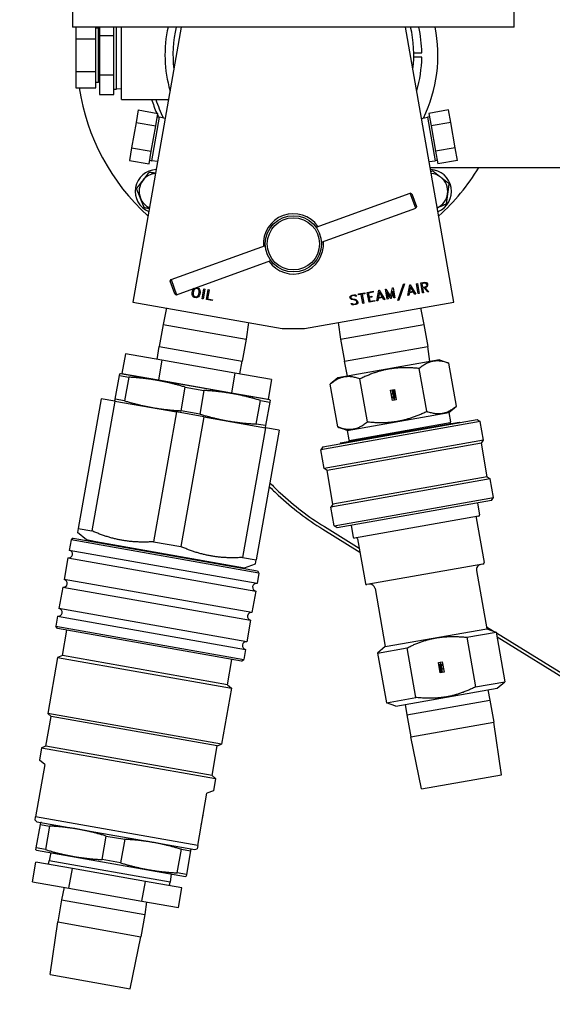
# Model space of a CAD drawing. Header units: inches. Extents: x 36 to 1719, y -84 to 1122.
# Tile 32 of 256: x 420 to 428, y 301 to 316. Entities that reach past the tile are written whole.
import ezdxf

# ---------------------------------------------------------------- set-up
doc = ezdxf.new("R2010")
doc.units = ezdxf.units.IN
doc.header["$LTSCALE"] = 48
doc.header["$MEASUREMENT"] = 0
doc.layers.add('Visible (ANSI)', color=7, linetype='Continuous', lineweight=30)

msp = doc.modelspace()

# ---------------------------------------------------------------- linework, layer by layer
at = {"layer": 'Visible (ANSI)'}
for p, q in [((420.4129, 316.98246), (420.4129, 316.23246)), ((427.2879, 316.23246), (427.2879, 316.98246)), ((427.2879, 316.23246), (420.4129, 316.23246)), ((420.46324, 316.23246), (420.46324, 316.05096)), ((420.77324, 316.05096), (420.77324, 316.23246)), ((420.77324, 316.22084), (420.81706, 316.22084)), ((420.83324, 316.22034), (420.81706, 316.22084)), ((420.81706, 315.37301), (420.81706, 316.22084)), ((420.83324, 316.23246), (420.83324, 316.10292)), ((420.83324, 316.10292), (421.05324, 316.10292)), ((420.83324, 316.10292), (420.83324, 315.49093)), ((421.05324, 316.10292), (421.05324, 316.23246)), ((421.05324, 315.81795), (421.05324, 316.10292)), ((421.09706, 315.26651), (421.09706, 316.23246)), ((421.17324, 315.10693), (421.17324, 316.23246)), ((422.10461, 316.23246), (421.3504, 311.95515)), ((426.3504, 311.95515), (425.5962, 316.23246)), ((420.46324, 316.05096), (420.77324, 316.05096)), ((420.46324, 316.05096), (420.46324, 315.54289)), ((420.77324, 315.54289), (420.77324, 316.05096)), ((421.05324, 315.7759), (421.05324, 315.81795)), ((425.72513, 315.82925), (425.85011, 315.83141)), ((421.05324, 315.49093), (421.05324, 315.7759)), ((425.85011, 315.76244), (425.72513, 315.7646)), ((420.46324, 315.54289), (420.77324, 315.54289)), ((420.46324, 315.54289), (420.46324, 315.28886)), ((420.77324, 315.28886), (420.77324, 315.54289)), ((420.83324, 315.49093), (421.05324, 315.49093)), ((420.83324, 315.49093), (420.83324, 315.18494)), ((421.05324, 315.34845), (421.05324, 315.49093)), ((420.77324, 315.37301), (420.81706, 315.37301)), ((420.83324, 315.37352), (420.81706, 315.37301)), ((421.05324, 315.32742), (421.05324, 315.34845)), ((420.46324, 315.28886), (420.77324, 315.28886)), ((420.83324, 315.18494), (421.05324, 315.18494)), ((421.05324, 315.18494), (421.05324, 315.32742)), ((421.05324, 315.26651), (421.09706, 315.26651)), ((421.17324, 315.26889), (421.09706, 315.26651)), ((421.17324, 315.10693), (421.90615, 315.10693)), ((421.43556, 314.94319), (421.40098, 314.74703)), ((421.43556, 314.94319), (421.74085, 314.88935)), ((421.70627, 314.69319), (421.74085, 314.88935)), ((426.26524, 314.94319), (425.95995, 314.88935)), ((425.95995, 314.88935), (425.99454, 314.69319)), ((426.29983, 314.74703), (426.26524, 314.94319)), ((421.40098, 314.74703), (421.3318, 314.35471)), ((421.40098, 314.74703), (421.70627, 314.69319)), ((421.64572, 314.15354), (421.76477, 314.82869)), ((421.7312, 314.83461), (421.76477, 314.82869)), ((421.85381, 314.81011), (421.76477, 314.82869)), ((425.847, 314.81011), (425.93604, 314.82869)), ((425.96961, 314.83461), (425.93604, 314.82869)), ((425.93604, 314.82869), (426.05509, 314.15354)), ((426.29983, 314.74703), (425.99454, 314.69319)), ((426.36901, 314.35471), (426.29983, 314.74703)), ((421.63709, 314.30087), (421.70627, 314.69319)), ((425.99454, 314.69319), (426.06372, 314.30087)), ((421.3318, 314.35471), (421.29721, 314.15855)), ((421.3318, 314.35471), (421.63709, 314.30087)), ((421.6025, 314.10472), (421.63709, 314.30087)), ((426.36901, 314.35471), (426.06372, 314.30087)), ((426.06372, 314.30087), (426.09831, 314.10472)), ((426.4036, 314.15855), (426.36901, 314.35471)), ((421.29721, 314.15855), (421.6025, 314.10472)), ((421.61215, 314.15946), (421.64572, 314.15354)), ((421.73575, 314.14055), (421.64572, 314.15354)), ((425.96506, 314.14055), (426.05509, 314.15354)), ((426.08865, 314.15946), (426.05509, 314.15354)), ((426.4036, 314.15855), (426.09831, 314.10472)), ((425.98157, 314.04693), (437.0379, 314.04693)), ((424.20225, 313.11945), (425.67043, 313.64986)), ((425.69563, 313.63804), (425.67043, 313.64986)), ((425.75537, 313.41474), (425.67043, 313.64986)), ((425.69563, 313.63804), (425.7672, 313.43994)), ((424.2872, 312.88432), (425.75537, 313.41474)), ((425.7672, 313.43994), (425.75537, 313.41474)), ((421.94544, 312.30412), (423.41361, 312.83453)), ((422.03038, 312.06899), (423.49856, 312.59941)), ((421.93361, 312.27891), (421.94544, 312.30412)), ((422.00518, 312.08082), (421.93361, 312.27891)), ((421.94544, 312.30412), (422.03038, 312.06899)), ((422.27292, 312.09354), (422.27931, 312.1298)), ((422.27931, 312.1298), (422.29049, 312.15044)), ((422.29347, 312.12627), (422.28743, 312.09201)), ((422.29049, 312.15044), (422.30046, 312.1642)), ((422.30358, 312.14503), (422.29347, 312.12627)), ((422.30046, 312.1642), (422.30742, 312.16908)), ((422.32025, 312.16249), (422.30358, 312.14503)), ((422.34074, 312.16552), (422.32025, 312.16249)), ((422.33923, 312.18057), (422.36462, 312.17609)), ((422.3535, 312.16327), (422.34074, 312.16552)), ((422.37183, 312.15324), (422.3535, 312.16327)), ((422.36462, 312.17609), (422.37874, 312.16562)), ((422.38153, 312.13114), (422.37183, 312.15324)), ((422.37874, 312.16562), (422.3909, 312.14826)), ((422.38461, 312.11005), (422.38153, 312.13114)), ((422.3909, 312.14826), (422.39556, 312.13192)), ((422.39556, 312.13192), (422.39914, 312.10867)), ((422.42887, 312.00485), (422.45621, 312.15994)), ((422.47055, 312.15741), (422.4432, 312.00233)), ((422.45621, 312.15994), (422.47055, 312.15741)), ((422.49495, 311.9932), (422.52229, 312.14829)), ((422.53662, 312.14576), (422.51178, 312.00487)), ((422.52229, 312.14829), (422.53662, 312.14576)), ((425.00027, 312.10505), (425.09186, 312.1212)), ((425.09186, 312.1212), (425.09436, 312.10706)), ((425.15013, 311.97206), (425.18089, 312.1369)), ((425.18089, 312.1369), (425.18589, 312.13778)), ((425.18589, 312.13778), (425.27131, 311.99342)), ((425.2822, 312.15476), (425.2882, 312.15582)), ((425.30946, 312.00015), (425.2822, 312.15476)), ((425.2882, 312.15582), (425.36378, 312.0414)), ((425.36378, 312.0414), (425.39566, 312.17477)), ((425.39592, 312.12487), (425.37162, 312.01111)), ((425.39566, 312.17477), (425.40166, 312.17583)), ((425.41464, 312.01869), (425.39592, 312.12487)), ((425.40166, 312.17583), (425.42893, 312.02121)), ((425.47601, 311.97898), (425.56406, 312.23334)), ((425.5782, 312.23584), (425.49016, 311.98147)), ((425.56406, 312.23334), (425.5782, 312.23584)), ((425.63384, 312.05735), (425.66459, 312.22219)), ((425.67266, 312.19149), (425.6573, 312.11231)), ((425.6573, 312.11231), (425.71403, 312.12232)), ((425.66459, 312.22219), (425.6696, 312.22307)), ((425.6696, 312.22307), (425.75502, 312.07871)), ((425.71403, 312.12232), (425.67266, 312.19149)), ((425.76591, 312.24005), (425.7802, 312.24257)), ((425.79317, 312.08544), (425.76591, 312.24005)), ((425.7802, 312.24257), (425.80746, 312.08796)), ((425.83178, 312.25167), (425.89194, 312.26228)), ((425.85905, 312.09706), (425.83178, 312.25167)), ((425.8933, 312.24793), (425.84857, 312.24004)), ((425.84857, 312.24004), (425.85847, 312.18388)), ((425.85847, 312.18388), (425.90334, 312.1918)), ((425.89012, 312.17488), (425.86097, 312.16974)), ((425.86097, 312.16974), (425.87334, 312.09958)), ((425.94464, 312.11215), (425.89012, 312.17488)), ((425.89194, 312.26228), (425.91586, 312.25869)), ((425.91343, 312.24485), (425.8933, 312.24793)), ((425.90334, 312.1918), (425.92107, 312.20155)), ((425.90698, 312.17785), (425.90426, 312.17737)), ((425.90426, 312.17737), (425.95879, 312.11464)), ((425.92808, 312.18938), (425.90698, 312.17785)), ((425.9217, 312.23393), (425.91343, 312.24485)), ((425.91586, 312.25869), (425.92539, 312.25226)), ((425.92107, 312.20155), (425.9251, 312.21464)), ((425.9251, 312.21464), (425.9217, 312.23393)), ((425.92539, 312.25226), (425.93568, 312.23817)), ((425.93484, 312.19868), (425.92808, 312.18938)), ((425.93969, 312.21544), (425.93484, 312.19868)), ((425.93568, 312.23817), (425.93969, 312.21544)), ((422.00518, 312.08082), (422.03038, 312.06899)), ((422.27639, 312.07046), (422.27292, 312.09354)), ((422.28105, 312.05412), (422.27639, 312.07046)), ((422.29332, 312.03659), (422.28105, 312.05412)), ((422.28743, 312.09201), (422.29051, 312.07093)), ((422.29051, 312.07093), (422.30021, 312.04882)), ((422.30732, 312.02629), (422.29332, 312.03659)), ((422.30021, 312.04882), (422.31828, 312.03898)), ((422.33728, 312.021), (422.30732, 312.02629)), ((422.31828, 312.03898), (422.3329, 312.03641)), ((422.3329, 312.03641), (422.35184, 312.03987)), ((422.3541, 312.02587), (422.33728, 312.021)), ((422.35184, 312.03987), (422.36848, 312.05718)), ((422.37149, 312.03817), (422.3541, 312.02587)), ((422.36848, 312.05718), (422.37862, 312.07608)), ((422.38145, 312.05194), (422.37149, 312.03817)), ((422.37862, 312.07608), (422.38461, 312.11005)), ((422.39277, 312.07255), (422.38145, 312.05194)), ((422.39914, 312.10867), (422.39277, 312.07255)), ((422.4432, 312.00233), (422.42887, 312.00485)), ((422.58682, 311.977), (422.49495, 311.9932)), ((422.51178, 312.00487), (422.58932, 311.99119)), ((422.58932, 311.99119), (422.58682, 311.977)), ((424.72984, 312.0335), (424.74281, 312.05185)), ((424.73274, 312.01707), (424.72984, 312.0335)), ((424.74301, 312.00311), (424.73274, 312.01707)), ((424.74281, 312.05185), (424.76391, 312.06338)), ((424.75228, 311.9965), (424.74301, 312.00311)), ((424.74899, 312.03938), (424.74464, 312.03316)), ((424.74464, 312.03316), (424.74673, 312.0213)), ((424.74673, 312.0213), (424.75504, 312.01009)), ((424.76755, 312.04943), (424.74899, 312.03938)), ((424.76826, 311.99195), (424.75228, 311.9965)), ((424.75504, 312.01009), (424.76889, 312.00591)), ((424.76391, 312.06338), (424.79292, 312.06849)), ((424.79399, 312.05409), (424.76755, 312.04943)), ((424.80545, 311.98406), (424.76826, 311.99195)), ((424.76889, 312.00591), (424.80637, 311.99808)), ((424.79292, 312.06849), (424.81683, 312.0649)), ((424.80801, 312.04979), (424.79399, 312.05409)), ((424.82038, 311.97962), (424.80545, 311.98406)), ((424.80637, 311.99808), (424.82249, 311.99355)), ((424.81706, 312.04357), (424.80801, 312.04979)), ((424.81683, 312.0649), (424.83849, 312.04735)), ((424.83849, 312.04735), (424.81706, 312.04357)), ((424.82761, 311.97456), (424.82038, 311.97962)), ((424.82249, 311.99355), (424.84014, 311.98119)), ((424.8363, 311.96284), (424.82761, 311.97456)), ((424.83958, 311.94426), (424.8363, 311.96284)), ((424.84014, 311.98119), (424.85027, 311.96721)), ((424.85027, 311.96721), (424.85437, 311.94392)), ((424.86308, 312.08086), (424.96168, 312.09825)), ((424.86558, 312.06672), (424.86308, 312.08086)), ((424.90773, 312.07415), (424.86558, 312.06672)), ((424.9325, 311.93368), (424.90773, 312.07415)), ((424.96418, 312.0841), (424.92202, 312.07667)), ((424.92202, 312.07667), (424.94679, 311.9362)), ((424.96168, 312.09825), (424.96418, 312.0841)), ((425.02753, 311.95044), (425.00027, 312.10505)), ((425.09436, 312.10706), (425.01705, 312.09342)), ((425.01705, 312.09342), (425.02695, 312.03727)), ((425.02695, 312.03727), (425.06911, 312.0447)), ((425.11913, 311.96659), (425.02753, 311.95044)), ((425.0716, 312.03055), (425.02945, 312.02312)), ((425.02945, 312.02312), (425.03932, 311.9671)), ((425.03932, 311.9671), (425.11663, 311.98073)), ((425.06911, 312.0447), (425.0716, 312.03055)), ((425.11663, 311.98073), (425.11913, 311.96659)), ((425.164, 311.9745), (425.15013, 311.97206)), ((425.17166, 312.0121), (425.164, 311.9745)), ((425.23725, 312.02366), (425.17166, 312.0121)), ((425.18895, 312.1062), (425.17359, 312.02702)), ((425.17359, 312.02702), (425.23032, 312.03703)), ((425.23032, 312.03703), (425.18895, 312.1062)), ((425.25745, 311.99098), (425.23725, 312.02366)), ((425.27131, 311.99342), (425.25745, 311.99098)), ((425.36677, 312.01025), (425.30503, 312.10884)), ((425.30503, 312.10884), (425.32375, 312.00267)), ((425.32375, 312.00267), (425.30946, 312.00015)), ((425.37162, 312.01111), (425.36677, 312.01025)), ((425.42893, 312.02121), (425.41464, 312.01869)), ((425.49016, 311.98147), (425.47601, 311.97898)), ((425.6477, 312.05979), (425.63384, 312.05735)), ((425.65536, 312.09739), (425.6477, 312.05979)), ((425.72095, 312.10895), (425.65536, 312.09739)), ((425.74116, 312.07627), (425.72095, 312.10895)), ((425.75502, 312.07871), (425.74116, 312.07627)), ((425.80746, 312.08796), (425.79317, 312.08544)), ((425.87334, 312.09958), (425.85905, 312.09706)), ((425.95879, 312.11464), (425.94464, 312.11215)), ((421.3504, 311.95515), (423.67672, 311.54496)), ((421.87416, 311.8628), (421.82028, 311.60465)), ((424.02409, 311.54496), (426.3504, 311.95515)), ((424.74575, 311.92992), (424.76704, 311.93368)), ((424.76743, 311.91224), (424.74575, 311.92992)), ((424.76704, 311.93368), (424.77626, 311.92735)), ((424.79103, 311.90874), (424.76743, 311.91224)), ((424.77626, 311.92735), (424.79011, 311.92316)), ((424.79011, 311.92316), (424.81669, 311.92785)), ((424.82033, 311.9139), (424.79103, 311.90874)), ((424.81669, 311.92785), (424.83511, 311.93787)), ((424.84143, 311.92543), (424.82033, 311.9139)), ((424.83511, 311.93787), (424.83958, 311.94426)), ((424.85437, 311.94392), (424.84143, 311.92543)), ((424.94679, 311.9362), (424.9325, 311.93368)), ((425.82664, 311.8628), (425.88053, 311.60465)), ((421.82028, 311.60465), (421.75988, 311.2621)), ((421.82028, 311.60465), (423.1153, 311.37631)), ((423.15296, 311.63731), (423.1153, 311.37631)), ((423.67672, 311.54496), (424.02409, 311.54496)), ((424.54785, 311.63731), (424.5855, 311.37631)), ((424.5855, 311.37631), (425.88053, 311.60465)), ((425.88053, 311.60465), (425.94093, 311.2621)), ((423.1153, 311.37631), (423.0549, 311.03375)), ((424.5855, 311.37631), (424.64591, 311.03375)), ((421.73115, 311.06298), (421.75988, 311.2621)), ((421.75988, 311.2621), (423.0549, 311.03375)), ((424.64591, 311.03375), (425.94093, 311.2621)), ((425.97445, 311.0298), (425.94093, 311.2621)), ((421.23532, 311.15041), (421.18148, 310.84512)), ((421.80389, 311.05015), (421.23532, 311.15041)), ((421.80389, 311.05015), (421.75006, 310.74486)), ((422.94105, 310.84964), (421.80389, 311.05015)), ((426.12446, 311.05625), (424.54385, 310.77755)), ((426.12446, 311.05625), (426.2717, 311.00266)), ((423.0138, 310.83682), (423.0549, 311.03375)), ((424.69386, 310.804), (424.64591, 311.03375)), ((425.92707, 310.25571), (425.80973, 310.9212)), ((426.38904, 310.33717), (426.2717, 311.00266)), ((421.07751, 310.44432), (421.14211, 310.8107)), ((421.14211, 310.8107), (421.14711, 310.83907)), ((421.14211, 310.8107), (421.28625, 310.78528)), ((421.15743, 310.83997), (421.14711, 310.83907)), ((423.47665, 310.43103), (421.15743, 310.83997)), ((421.18148, 310.84512), (421.75006, 310.74486)), ((421.28625, 310.78528), (421.22165, 310.4189)), ((421.3767, 310.8107), (421.37509, 310.80159)), ((421.75006, 310.74486), (422.88722, 310.54435)), ((422.94105, 310.84964), (422.88722, 310.54435)), ((423.50963, 310.74939), (422.94105, 310.84964)), ((423.50963, 310.74939), (423.4558, 310.4441)), ((424.54385, 310.77755), (424.42382, 310.67683)), ((425.00313, 310.0928), (424.88579, 310.75829)), ((422.10282, 310.26353), (422.16743, 310.62991)), ((422.16743, 310.62991), (422.45571, 310.57908)), ((424.54116, 310.01134), (424.42382, 310.67683)), ((425.36253, 310.58256), (425.42184, 310.59303)), ((425.42184, 310.59303), (425.45033, 310.43143)), ((420.85559, 310.45148), (420.49968, 308.43305)), ((421.06834, 310.41397), (420.85559, 310.45148)), ((421.07251, 310.41595), (421.07751, 310.44432)), ((421.22165, 310.4189), (421.07751, 310.44432)), ((422.45571, 310.57908), (422.39111, 310.2127)), ((422.88722, 310.54435), (423.4558, 310.4441)), ((423.26059, 310.47852), (423.25898, 310.46941)), ((423.47665, 310.43103), (423.48603, 310.42665)), ((425.39102, 310.42097), (425.36253, 310.58256)), ((425.39048, 310.53168), (425.40614, 310.5345)), ((425.39203, 310.52289), (425.39048, 310.53168)), ((425.39163, 310.5824), (425.39957, 310.58362)), ((425.39363, 310.57125), (425.39163, 310.5824)), ((425.42485, 310.52867), (425.39203, 310.52289)), ((425.39509, 310.56899), (425.39363, 310.57125)), ((425.39824, 310.56803), (425.39509, 310.56899)), ((425.39545, 310.5608), (425.39627, 310.56363)), ((425.39717, 310.55105), (425.39545, 310.5608)), ((425.39627, 310.56363), (425.3979, 310.56575)), ((425.40184, 310.5475), (425.39717, 310.55105)), ((425.3979, 310.56575), (425.40107, 310.5666)), ((425.39957, 310.53732), (425.39796, 310.54644)), ((425.39796, 310.54644), (425.40906, 310.54179)), ((425.41731, 310.5714), (425.39824, 310.56803)), ((425.39957, 310.58362), (425.40082, 310.57778)), ((425.40647, 310.53498), (425.39957, 310.53732)), ((425.40034, 310.47766), (425.40181, 310.48213)), ((425.40394, 310.45727), (425.40034, 310.47766)), ((425.40082, 310.57778), (425.41569, 310.58059)), ((425.40107, 310.5666), (425.40774, 310.56771)), ((425.40181, 310.48213), (425.40363, 310.48426)), ((425.40666, 310.54613), (425.40184, 310.5475)), ((425.40191, 310.52285), (425.4094, 310.5243)), ((425.40375, 310.51246), (425.40191, 310.52285)), ((425.40918, 310.55912), (425.4028, 310.558)), ((425.4028, 310.558), (425.40321, 310.55568)), ((425.40321, 310.55568), (425.41083, 310.55703)), ((425.40363, 310.48426), (425.4062, 310.48574)), ((425.40623, 310.51057), (425.40375, 310.51246)), ((425.41107, 310.45863), (425.40394, 310.45727)), ((425.4054, 310.50333), (425.40624, 310.50564)), ((425.40794, 310.48891), (425.4054, 310.50333)), ((425.40614, 310.5345), (425.40647, 310.53498)), ((425.4062, 310.48574), (425.40954, 310.48688)), ((425.40931, 310.51002), (425.40623, 310.51057)), ((425.40624, 310.50564), (425.40791, 310.50722)), ((425.41118, 310.54688), (425.40666, 310.54613)), ((425.40774, 310.56771), (425.4092, 310.55898)), ((425.40791, 310.50722), (425.41094, 310.50785)), ((425.41535, 310.49042), (425.40794, 310.48891)), ((425.42, 310.47706), (425.40818, 310.47497)), ((425.40818, 310.47497), (425.41107, 310.45863)), ((425.40906, 310.54179), (425.42088, 310.55105)), ((425.4092, 310.55898), (425.40918, 310.55912)), ((425.42757, 310.51326), (425.40931, 310.51002)), ((425.4094, 310.5243), (425.41023, 310.51956)), ((425.40954, 310.48688), (425.41319, 310.48739)), ((425.40967, 310.56809), (425.41765, 310.56949)), ((425.41139, 310.55836), (425.40967, 310.56809)), ((425.41023, 310.51956), (425.42595, 310.52235)), ((425.41083, 310.55703), (425.41139, 310.55836)), ((425.41805, 310.47446), (425.41093, 310.47332)), ((425.41093, 310.47332), (425.41928, 310.42595)), ((425.41094, 310.50785), (425.42799, 310.51086)), ((425.41523, 310.54918), (425.41118, 310.54688)), ((425.41319, 310.48739), (425.41596, 310.48772)), ((425.42179, 310.50105), (425.41374, 310.49957)), ((425.41374, 310.49957), (425.41535, 310.49042)), ((425.41468, 310.53587), (425.42331, 310.5374)), ((425.4147, 310.53665), (425.41468, 310.53587)), ((425.42267, 310.54086), (425.4147, 310.53665)), ((425.42044, 310.55364), (425.41523, 310.54918)), ((425.41569, 310.58059), (425.41731, 310.5714)), ((425.41596, 310.48772), (425.41993, 310.48726)), ((425.41653, 310.49797), (425.42228, 310.49889)), ((425.41774, 310.4911), (425.41653, 310.49797)), ((425.41765, 310.56949), (425.42044, 310.55364)), ((425.41946, 310.48928), (425.41774, 310.4911)), ((425.42638, 310.4272), (425.41805, 310.47446)), ((425.42257, 310.48831), (425.41946, 310.48928)), ((425.41993, 310.48726), (425.42309, 310.48621)), ((425.42288, 310.46071), (425.42, 310.47706)), ((425.42088, 310.55105), (425.42267, 310.54086)), ((425.42228, 310.49889), (425.42179, 310.50105)), ((425.42552, 310.48848), (425.42257, 310.48831)), ((425.43641, 310.4631), (425.42288, 310.46071)), ((425.42309, 310.48621), (425.4249, 310.48407)), ((425.42331, 310.5374), (425.42485, 310.52867)), ((425.4249, 310.48407), (425.42619, 310.48234)), ((425.4292, 310.49048), (425.42552, 310.48848)), ((425.42595, 310.52235), (425.42757, 310.51326)), ((425.42619, 310.48234), (425.42693, 310.47899)), ((425.45033, 310.43143), (425.42638, 310.4272)), ((425.42693, 310.47899), (425.42772, 310.47533)), ((425.42772, 310.47533), (425.43406, 310.47641)), ((425.42799, 310.51086), (425.43111, 310.49317)), ((425.43111, 310.49317), (425.4292, 310.49048)), ((425.43406, 310.47641), (425.43641, 310.4631)), ((421.06834, 310.41397), (420.71243, 308.39553)), ((421.06834, 310.41397), (422.02875, 310.24462)), ((421.08189, 310.41158), (421.07251, 310.41595)), ((423.27228, 310.05732), (423.33689, 310.4237)), ((423.33689, 310.4237), (423.48103, 310.39829)), ((423.48103, 310.39829), (423.41643, 310.03191)), ((423.48603, 310.42665), (423.48103, 310.39829)), ((425.41928, 310.42595), (425.39102, 310.42097)), ((425.42638, 310.4272), (425.41928, 310.42595)), ((426.27123, 310.23831), (426.38904, 310.33717)), ((422.02875, 310.24462), (421.67285, 308.22619)), ((422.45425, 310.16959), (422.02875, 310.24462)), ((422.45425, 310.16959), (422.09835, 308.15116)), ((422.39111, 310.2127), (422.10282, 310.26353)), ((422.45425, 310.16959), (423.41466, 310.00025)), ((424.3093, 309.70341), (426.71224, 310.12711)), ((424.68568, 309.95874), (426.27123, 310.23831)), ((426.27123, 310.23831), (426.29733, 310.09028)), ((426.71224, 310.12711), (426.75857, 310.09466)), ((423.41466, 310.00025), (423.05876, 307.98181)), ((423.41643, 310.03191), (423.27228, 310.05732)), ((423.40111, 310.00264), (423.41142, 310.00354)), ((423.41643, 310.03191), (423.41142, 310.00354)), ((423.62741, 309.96273), (423.41466, 310.00025)), ((426.75857, 310.09466), (424.27686, 309.65707)), ((424.68568, 309.95874), (424.54116, 310.01134)), ((424.5847, 309.76263), (426.43319, 310.08857)), ((424.72085, 309.80247), (426.29162, 310.07944)), ((426.29162, 310.07944), (426.29433, 310.06408)), ((426.43319, 310.08857), (426.44535, 310.08005)), ((426.8098, 309.80414), (426.75857, 310.09466)), ((423.62741, 309.96273), (423.27151, 307.9443)), ((424.68568, 309.95874), (424.71179, 309.8107)), ((424.3093, 309.70341), (424.27686, 309.65707)), ((426.8098, 309.80414), (424.32808, 309.36655)), ((426.77735, 309.7578), (424.37442, 309.3341)), ((424.5847, 309.76263), (424.57619, 309.75046)), ((424.72085, 309.80247), (424.72356, 309.78711)), ((426.77735, 309.7578), (426.8098, 309.80414)), ((426.86956, 309.23487), (426.77735, 309.7578)), ((424.32808, 309.36655), (424.27686, 309.65707)), ((424.37442, 309.3341), (424.32808, 309.36655)), ((424.46663, 308.81117), (424.37442, 309.3341)), ((426.86956, 309.23487), (424.46663, 308.81117)), ((426.86956, 309.23487), (426.9159, 309.20242)), ((426.9159, 309.20242), (424.43418, 308.76483)), ((426.96713, 308.91191), (426.9159, 309.20242)), ((424.48541, 308.47431), (426.96713, 308.91191)), ((426.93468, 308.86557), (426.96713, 308.91191)), ((424.46663, 308.81117), (424.43418, 308.76483)), ((424.48541, 308.47431), (424.43418, 308.76483)), ((426.93468, 308.86557), (424.53175, 308.44187)), ((426.71802, 308.82737), (426.74989, 308.64665)), ((426.73366, 308.62348), (424.80344, 308.28313)), ((426.69528, 308.59641), (426.8177, 307.90212)), ((424.33288, 308.46194), (424.87396, 308.12793)), ((424.53175, 308.44187), (424.48541, 308.47431)), ((424.74841, 308.48007), (424.78027, 308.29936)), ((420.49968, 308.43305), (420.48881, 308.37138)), ((420.62794, 308.25464), (420.48881, 308.37138)), ((420.49968, 308.43305), (420.71243, 308.39553)), ((424.30819, 308.42195), (424.88489, 308.06595)), ((420.38939, 308.25507), (420.36074, 308.09257)), ((420.42415, 308.2794), (420.38939, 308.25507)), ((423.31427, 307.73933), (420.38939, 308.25507)), ((420.42415, 308.2794), (423.28994, 307.77409)), ((420.8934, 308.19821), (420.62794, 308.25464)), ((420.62794, 308.25464), (423.08996, 307.82052)), ((421.67285, 308.22619), (422.09835, 308.15116)), ((424.84877, 308.27082), (424.97119, 307.57653)), ((423.28562, 307.57684), (420.36074, 308.09257)), ((423.05876, 307.98181), (423.27151, 307.9443)), ((420.3399, 307.9744), (420.28086, 307.63956)), ((420.3399, 307.9744), (423.26478, 307.45866)), ((422.82122, 307.85829), (423.08996, 307.82052)), ((423.08996, 307.82052), (423.26063, 307.88264)), ((423.26063, 307.88264), (423.27151, 307.9443)), ((426.80148, 307.87895), (424.99436, 307.56031)), ((423.31427, 307.73933), (423.28562, 307.57684)), ((423.28994, 307.77409), (423.31427, 307.73933)), ((426.70212, 307.7802), (426.86187, 306.87417)), ((420.26003, 307.52138), (420.20099, 307.18655)), ((420.26003, 307.52138), (423.1849, 307.00565)), ((423.20574, 307.12383), (420.28086, 307.63956)), ((423.26478, 307.45866), (423.20574, 307.12383)), ((425.1215, 307.50149), (425.28126, 306.59547)), ((420.18015, 307.06837), (420.15236, 306.9108)), ((420.18015, 307.06837), (423.10503, 306.55264)), ((423.12586, 306.67082), (420.20099, 307.18655)), ((420.1767, 306.87605), (420.15236, 306.9108)), ((420.15236, 306.9108), (423.07724, 306.39507)), ((423.1849, 307.00565), (423.12586, 306.67082)), ((423.04249, 306.37073), (420.1767, 306.87605)), ((420.25528, 306.45501), (420.32491, 306.84992)), ((425.28126, 306.59547), (426.86187, 306.87417)), ((426.54995, 306.74003), (427.00836, 306.82086)), ((426.85661, 306.90402), (426.96685, 306.83596)), ((426.86187, 306.87417), (427.00836, 306.82086)), ((427.00836, 306.82086), (427.14452, 306.04865)), ((427.01044, 306.80906), (428.46408, 305.91171)), ((426.54995, 306.74003), (426.68611, 305.96782)), ((427.02137, 306.74708), (428.39796, 305.89729)), ((420.25528, 306.45501), (420.17878, 306.42717)), ((422.82464, 306.00196), (420.25528, 306.45501)), ((423.10503, 306.55264), (423.07724, 306.39507)), ((425.28126, 306.59547), (425.16184, 306.49527)), ((425.16184, 306.49527), (425.62025, 306.5761)), ((425.16184, 306.49527), (425.298, 305.72306)), ((425.75641, 305.80389), (425.62025, 306.5761)), ((420.17878, 306.42717), (420.02472, 305.55343)), ((420.17878, 306.42717), (422.887, 305.94963)), ((422.82464, 306.00196), (422.89428, 306.39687)), ((423.04249, 306.37073), (423.07724, 306.39507)), ((426.10928, 306.34753), (426.13323, 306.35176)), ((426.13778, 306.18593), (426.10928, 306.34753)), ((426.1232, 306.31586), (426.13673, 306.31825)), ((426.12555, 306.30255), (426.1232, 306.31586)), ((426.13189, 306.30363), (426.12555, 306.30255)), ((426.13268, 306.29997), (426.13189, 306.30363)), ((426.13342, 306.29662), (426.13268, 306.29997)), ((426.13323, 306.35176), (426.14033, 306.35301)), ((426.13323, 306.35176), (426.14156, 306.3045)), ((426.13471, 306.29489), (426.13342, 306.29662)), ((426.13673, 306.31825), (426.13961, 306.3019)), ((426.13961, 306.3019), (426.15143, 306.30399)), ((426.14033, 306.35301), (426.16859, 306.35799)), ((426.14869, 306.30563), (426.14033, 306.35301)), ((426.14156, 306.3045), (426.14869, 306.30563)), ((426.14854, 306.32033), (426.15568, 306.32168)), ((426.15143, 306.30399), (426.14854, 306.32033)), ((426.15568, 306.32168), (426.15927, 306.3013)), ((426.1578, 306.29683), (426.15598, 306.2947)), ((426.15927, 306.3013), (426.1578, 306.29683)), ((426.16859, 306.35799), (426.19708, 306.1964)), ((426.1285, 306.28579), (426.13041, 306.28848)), ((426.13162, 306.2681), (426.1285, 306.28579)), ((426.13041, 306.28848), (426.13409, 306.29048)), ((426.14867, 306.27111), (426.13162, 306.2681)), ((426.13204, 306.2657), (426.1503, 306.26894)), ((426.13366, 306.25661), (426.13204, 306.2657)), ((426.14938, 306.2594), (426.13366, 306.25661)), ((426.13409, 306.29048), (426.13705, 306.29065)), ((426.13652, 306.29275), (426.13471, 306.29489)), ((426.13476, 306.25029), (426.16758, 306.25607)), ((426.1363, 306.24156), (426.13476, 306.25029)), ((426.14493, 306.24309), (426.1363, 306.24156)), ((426.13968, 306.2917), (426.13652, 306.29275)), ((426.13694, 306.2381), (426.14491, 306.24231)), ((426.13873, 306.22791), (426.13694, 306.2381)), ((426.13705, 306.29065), (426.14015, 306.28968)), ((426.14309, 306.28099), (426.13733, 306.28007)), ((426.13733, 306.28007), (426.13782, 306.27791)), ((426.19708, 306.1964), (426.13778, 306.18593)), ((426.13782, 306.27791), (426.14587, 306.27939)), ((426.15055, 306.23717), (426.13873, 306.22791)), ((426.13917, 306.22532), (426.14438, 306.22978)), ((426.14196, 306.20947), (426.13917, 306.22532)), ((426.14365, 306.29124), (426.13968, 306.2917)), ((426.14015, 306.28968), (426.14188, 306.28786)), ((426.14188, 306.28786), (426.14309, 306.28099)), ((426.14994, 306.21087), (426.14196, 306.20947)), ((426.1423, 306.20756), (426.16137, 306.21093)), ((426.14392, 306.19837), (426.1423, 306.20756)), ((426.14642, 306.29157), (426.14365, 306.29124)), ((426.15879, 306.20118), (426.14392, 306.19837)), ((426.14426, 306.28854), (426.15167, 306.29005)), ((426.14587, 306.27939), (426.14426, 306.28854)), ((426.14438, 306.22978), (426.14843, 306.23208)), ((426.14491, 306.24231), (426.14493, 306.24309)), ((426.15007, 306.29208), (426.14642, 306.29157)), ((426.14878, 306.22193), (426.14822, 306.2206)), ((426.14822, 306.2206), (426.14994, 306.21087)), ((426.14843, 306.23208), (426.15295, 306.23283)), ((426.1517, 306.27174), (426.14867, 306.27111)), ((426.15641, 306.22328), (426.14878, 306.22193)), ((426.15022, 306.25466), (426.14938, 306.2594)), ((426.15341, 306.29322), (426.15007, 306.29208)), ((426.1577, 306.25611), (426.15022, 306.25466)), ((426.1503, 306.26894), (426.15338, 306.26839)), ((426.15187, 306.21125), (426.15041, 306.21998)), ((426.15041, 306.21998), (426.15043, 306.21984)), ((426.15043, 306.21984), (426.15681, 306.22096)), ((426.16165, 306.23252), (426.15055, 306.23717)), ((426.15167, 306.29005), (426.15421, 306.27563)), ((426.15338, 306.27332), (426.1517, 306.27174)), ((426.15855, 306.21236), (426.15187, 306.21125)), ((426.15295, 306.23283), (426.15777, 306.23146)), ((426.15347, 306.24446), (426.15314, 306.24398)), ((426.15314, 306.24398), (426.16004, 306.24164)), ((426.15421, 306.27563), (426.15338, 306.27332)), ((426.15338, 306.26839), (426.15586, 306.2665)), ((426.15598, 306.2947), (426.15341, 306.29322)), ((426.16913, 306.24728), (426.15347, 306.24446)), ((426.15586, 306.2665), (426.1577, 306.25611)), ((426.15681, 306.22096), (426.15641, 306.22328)), ((426.15777, 306.23146), (426.16244, 306.22791)), ((426.16171, 306.21321), (426.15855, 306.21236)), ((426.16004, 306.19534), (426.15879, 306.20118)), ((426.16004, 306.24164), (426.16165, 306.23252)), ((426.16798, 306.19656), (426.16004, 306.19534)), ((426.16137, 306.21093), (426.16452, 306.20996)), ((426.16334, 306.21533), (426.16171, 306.21321)), ((426.16244, 306.22791), (426.16416, 306.21816)), ((426.16416, 306.21816), (426.16334, 306.21533)), ((426.16452, 306.20996), (426.16598, 306.20771)), ((426.16598, 306.20771), (426.16798, 306.19656)), ((426.16758, 306.25607), (426.16913, 306.24728)), ((422.82464, 306.00196), (422.887, 305.94963)), ((426.68611, 305.96782), (427.14452, 306.04865)), ((427.0251, 305.94845), (427.14452, 306.04865)), ((422.887, 305.94963), (422.73294, 305.0759)), ((425.44449, 305.66975), (427.0251, 305.94845)), ((426.87727, 305.92239), (426.91071, 305.76218)), ((425.298, 305.72306), (425.75641, 305.80389)), ((425.44449, 305.66975), (425.298, 305.72306)), ((425.59232, 305.69581), (425.61569, 305.53383)), ((425.61569, 305.53383), (426.91071, 305.76218)), ((426.91071, 305.76218), (426.97111, 305.41962)), ((420.08, 305.50704), (420.02472, 305.55343)), ((422.73294, 305.0759), (420.02472, 305.55343)), ((425.61569, 305.53383), (425.67609, 305.19128)), ((419.99839, 305.04418), (420.08, 305.50704)), ((422.66512, 305.05122), (420.08, 305.50704)), ((425.67609, 305.19128), (426.97111, 305.41962)), ((427.08914, 304.60161), (426.97111, 305.41962)), ((422.66512, 305.05122), (422.73294, 305.0759)), ((425.84496, 304.38223), (425.67609, 305.19128)), ((419.93057, 305.0195), (419.89728, 304.83067)), ((419.99839, 305.04418), (419.93057, 305.0195)), ((419.93057, 305.0195), (422.63879, 304.54197)), ((422.58351, 304.58836), (419.99839, 305.04418)), ((422.58351, 304.58836), (422.66512, 305.05122)), ((419.98042, 304.7609), (419.89728, 304.83067)), ((419.98042, 304.7609), (419.83704, 303.94771)), ((422.58351, 304.58836), (422.63879, 304.54197)), ((422.63879, 304.54197), (422.6055, 304.35313)), ((425.84496, 304.38223), (427.08914, 304.60161)), ((422.36012, 303.50283), (422.5035, 304.31601)), ((422.6055, 304.35313), (422.5035, 304.31601)), ((419.82761, 303.89427), (419.83704, 303.94771)), ((419.85503, 303.87126), (419.82761, 303.89427)), ((422.36012, 303.50283), (419.83704, 303.94771)), ((419.85503, 303.87126), (422.31705, 303.43714)), ((419.91112, 303.8294), (419.91612, 303.85777)), ((419.92643, 303.85867), (419.91612, 303.85777)), ((422.4154, 303.8106), (422.4439, 303.97221)), ((422.44291, 303.97238), (422.4439, 303.97221)), ((419.84652, 303.46302), (419.91112, 303.8294)), ((419.91112, 303.8294), (420.05526, 303.80398)), ((420.05526, 303.80398), (419.99066, 303.4376)), ((422.41442, 303.81078), (422.4154, 303.8106)), ((420.87183, 303.28223), (420.93643, 303.64861)), ((420.93643, 303.64861), (421.22472, 303.59777)), ((421.22472, 303.59777), (421.16012, 303.23139)), ((419.84151, 303.43465), (419.84652, 303.46302)), ((419.8509, 303.43028), (419.84151, 303.43465)), ((419.99066, 303.4376), (419.84652, 303.46302)), ((419.8509, 303.43028), (422.17012, 303.02133)), ((420.07261, 303.39118), (420.0457, 303.26224)), ((422.04129, 303.07602), (422.10589, 303.4424)), ((422.10589, 303.4424), (422.25004, 303.41698)), ((422.25004, 303.41698), (422.18543, 303.0506)), ((422.24566, 303.44973), (422.25504, 303.44535)), ((422.25504, 303.44535), (422.25004, 303.41698)), ((422.31705, 303.43714), (422.35069, 303.44938)), ((422.36012, 303.50283), (422.35069, 303.44938)), ((419.78739, 302.93884), (419.84122, 303.24413)), ((420.4098, 303.14387), (419.84122, 303.24413)), ((420.03644, 303.20971), (420.0457, 303.26224)), ((421.92959, 302.93006), (420.0457, 303.26224)), ((421.16012, 303.23139), (420.87183, 303.28223)), ((420.35597, 302.83858), (420.4098, 303.14387)), ((421.54696, 302.94336), (420.4098, 303.14387)), ((419.78739, 302.93884), (420.35597, 302.83858)), ((421.49313, 302.63807), (421.54696, 302.94336)), ((422.11554, 302.8431), (421.54696, 302.94336)), ((421.92033, 302.87753), (421.92959, 302.93006)), ((421.9484, 303.06043), (421.92959, 302.93006)), ((422.18543, 303.0506), (422.04129, 303.07602)), ((422.17012, 303.02133), (422.18043, 303.02224)), ((422.18543, 303.0506), (422.18043, 303.02224)), ((420.28323, 302.85141), (420.24212, 302.65447)), ((420.35597, 302.83858), (421.49313, 302.63807)), ((422.06171, 302.53781), (422.11554, 302.8431)), ((420.24212, 302.65447), (420.18172, 302.31192)), ((420.24212, 302.65447), (421.53715, 302.42613)), ((421.49313, 302.63807), (422.06171, 302.53781)), ((421.56587, 302.62524), (421.53715, 302.42613)), ((421.53715, 302.42613), (421.47674, 302.08357)), ((420.0637, 301.49391), (420.18172, 302.31192)), ((420.18172, 302.31192), (421.47674, 302.08357)), ((421.30787, 301.27452), (421.47674, 302.08357)), ((420.0637, 301.49391), (421.30787, 301.27452))]:
    msp.add_line(p, q, dxfattribs=at)
for centre, radius in [((423.8504, 315.79693), 23.75), ((423.8504, 312.85943), 0.4375), ((423.8504, 312.85943), 0.40625)]:
    msp.add_circle(centre, radius, dxfattribs=at)
for centre, radius, start, end in [((423.8504, 315.79693), 2, 167.422162, 196.174991), ((423.8504, 315.79693), 1.875, 166.568454, 186.807618), ((423.8504, 315.79693), 1.875, 353.192382, 13.431546), ((423.8504, 315.79693), 2, 0.987871, 12.577838), ((423.8504, 315.79693), 2.25, 334.153722, 11.161173), ((423.8504, 315.79693), 2, 343.825009, 359.012056), ((423.8504, 315.79693), 3.375, 188.658148, 227.871302), ((423.8504, 315.79693), 2.3125, 197.360231, 203.018514), ((423.8504, 315.79693), 2.25, 197.858463, 205.846278), ((423.8504, 315.79693), 2.3125, 203.877845, 204.676865), ((421.72908, 313.67561), 0.34, 92.600687, 247.399313), ((421.72908, 313.67561), 0.281, 95.305148, 142.27697), ((425.97172, 313.67561), 0.34, 292.600687, 87.399313), ((425.97172, 313.67561), 0.281, 52.27697, 84.694852), ((423.8504, 315.79693), 3.375, 312.128698, 328.767071), ((421.72908, 313.67561), 0.281, 142.27697, 202.27697), ((425.97172, 313.67561), 0.281, 352.27697, 52.27697), ((421.72908, 313.67561), 0.281, 202.27697, 244.694852), ((425.97172, 313.67561), 0.281, 295.305148, 352.27697), ((423.8504, 312.85943), 0.46875, 35.329539, 184.397519), ((423.8504, 312.85943), 0.46875, 215.329539, 4.397519), ((426.28748, 310.08854), 0.01, 294.477512, 10), ((424.72164, 309.81244), 0.01, 190, 265.522488), ((426.71498, 308.59988), 0.02, 100, 190), ((426.73019, 308.64318), 0.02, 280, 10), ((424.79997, 308.30283), 0.02, 190, 280), ((424.82907, 308.26734), 0.02, 10, 100), ((420.88612, 308.16398), 0.035, 62.884342, 78), ((420.35032, 308.03348), 0.06, 260, 80), ((422.81635, 307.82363), 0.035, 82, 97.115658), ((426.7809, 307.79409), 0.08, 100, 190), ((426.79801, 307.89865), 0.02, 280, 10), ((420.27044, 307.58047), 0.06, 260, 80), ((423.2752, 307.51775), 0.06, 80, 260), ((424.99088, 307.58), 0.02, 190, 280), ((425.04272, 307.4876), 0.08, 10, 100), ((420.19057, 307.12746), 0.06, 260, 80), ((423.19532, 307.06474), 0.06, 80, 260), ((423.11545, 306.61173), 0.06, 80, 260)]:
    msp.add_arc(centre, radius, start, end, dxfattribs=at)
for points, weights in [([(421.50682, 313.84754), (421.55289, 313.90709), (421.60608, 313.97586)], [1, 1.0379548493, 1]), ([(421.60608, 313.97586), (421.65815, 313.9688), (421.70436, 313.96253)], [1, 1.02259829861, 1.01828656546]), ([(425.99203, 313.98759), (426.00346, 313.99227), (426.01533, 313.99713)], [1.00929516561, 1.00542219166, 1]), ([(426.01533, 313.99713), (426.0841, 313.94394), (426.14365, 313.89787)], [1, 1.0379548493, 1]), ([(421.40756, 313.71921), (421.46075, 313.78798), (421.50682, 313.84754)], [1, 1.0379548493, 1]), ([(426.14365, 313.89787), (426.20321, 313.8518), (426.27198, 313.79861)], [1, 1.0379548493, 1]), ([(421.46906, 313.56908), (421.44051, 313.63876), (421.40756, 313.71921)], [1, 1.0379548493, 1]), ([(426.27198, 313.79861), (426.26029, 313.71246), (426.25018, 313.63784)], [1, 1.0379548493, 1]), ([(421.53056, 313.41896), (421.4976, 313.49941), (421.46906, 313.56908)], [1, 1.0379548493, 1]), ([(426.25018, 313.63784), (426.24006, 313.56323), (426.22837, 313.47708)], [1, 1.0379548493, 1]), ([(421.60669, 313.40863), (421.57052, 313.41354), (421.53056, 313.41896)], [1.0188209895, 1.01725442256, 1]), ([(426.22837, 313.47708), (426.15529, 313.44714), (426.0919, 313.42118)], [1, 1.0343605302, 1.00650787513]), ([(425.80973, 310.9212), (425.32424, 310.9731), (424.88579, 310.75829)], [1, 1.15470053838, 1]), ([(426.2717, 311.00266), (426.0172, 311.09529), (425.80973, 310.9212)], [1, 1.15470053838, 1]), ([(422.16743, 310.62991), (421.73643, 310.76198), (421.28625, 310.78528)], [1, 1.09052631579, 1]), ([(424.88579, 310.75829), (424.63129, 310.85092), (424.42382, 310.67683)], [1, 1.15470053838, 1]), ([(423.33689, 310.4237), (422.90589, 310.55577), (422.45571, 310.57908)], [1, 1.09052631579, 1]), ([(421.22165, 310.4189), (421.65265, 310.28684), (422.10282, 310.26353)], [1, 1.09052631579, 1]), ([(425.92707, 310.25571), (426.18157, 310.16308), (426.38904, 310.33717)], [1, 1.15470053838, 1]), ([(422.39111, 310.2127), (422.82211, 310.08063), (423.27228, 310.05732)], [1, 1.09052631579, 1]), ([(425.00313, 310.0928), (425.48862, 310.04089), (425.92707, 310.25571)], [1, 1.15470053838, 1]), ([(424.54116, 310.01134), (424.79566, 309.91871), (425.00313, 310.0928)], [1, 1.15470053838, 1]), ([(421.67285, 308.22619), (421.17167, 308.19194), (420.71243, 308.39553)], [2.21447559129, 2.38514020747, 2.21447559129]), ([(423.05876, 307.98181), (422.55758, 307.94757), (422.09835, 308.15116)], [2.21447559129, 2.38514020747, 2.21447559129]), ([(425.62025, 306.5761), (426.06127, 306.79319), (426.54995, 306.74003)], [1, 1.15740740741, 1]), ([(426.68611, 305.96782), (426.24509, 305.75073), (425.75641, 305.80389)], [1, 1.15740740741, 1]), ([(420.93643, 303.64861), (420.50544, 303.78067), (420.05526, 303.80398)], [1, 1.09052631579, 1]), ([(422.10589, 303.4424), (421.6749, 303.57447), (421.22472, 303.59777)], [1, 1.09052631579, 1]), ([(419.99066, 303.4376), (420.42166, 303.30554), (420.87183, 303.28223)], [1, 1.09052631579, 1]), ([(421.16012, 303.23139), (421.59112, 303.09933), (422.04129, 303.07602)], [1, 1.09052631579, 1])]:
    msp.add_rational_spline(points, weights, degree=2, dxfattribs=at)
for points, knots in [([(423.47307, 309.08741), (423.51888, 309.04103), (423.56569, 308.99563), (423.82776, 308.75229), (424.06128, 308.57437), (424.30819, 308.42195)], [7.132033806, 7.132033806, 7.132033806, 7.132033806, 7.182131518, 7.182131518, 7.40686807, 7.40686807, 7.40686807, 7.40686807]), ([(423.4831, 309.14431), (423.53586, 309.09009), (423.59, 309.03719), (423.85751, 308.78881), (424.0886, 308.61274), (424.33288, 308.46194)], [7.123378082, 7.123378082, 7.123378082, 7.123378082, 7.182131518, 7.182131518, 7.40686807, 7.40686807, 7.40686807, 7.40686807])]:
    msp.add_open_spline(points, degree=3, knots=knots, dxfattribs=at)

doc.saveas('drawing.dxf')
